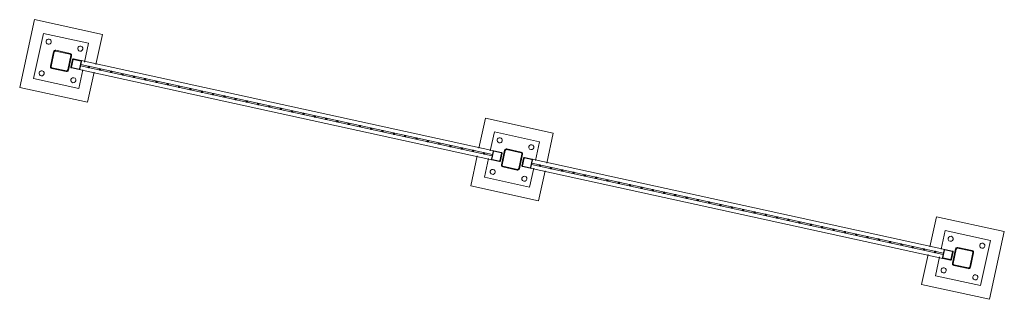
# Model space of a CAD drawing. Header units: metres. Extents: x 233012 to 233264, y 553571 to 554014.
# Tile 88 of 256: x 233191.48 to 233195.74, y 553785.96 to 553787.17. Entities that reach past the tile are written whole.
import ezdxf

# ---------------------------------------------------------------- set-up
doc = ezdxf.new("R2010")
doc.units = ezdxf.units.M
for name, color, linetype, lineweight in [('A-NL$1B_3D-modellen_algemeen', 252, 'Continuous', 5), ('A-NL$1B_3D-modellen_algemeen-drsn', 252, 'Continuous', 5), ('K-NL28_kolommen', 252, 'Continuous', 5)]:
    doc.layers.add(name, color=color, linetype=linetype, lineweight=lineweight)

# ---------------------------------------------------------------- blocks, each defined once
blk = doc.blocks.new('NLRS_90_GM_LB_fietsenstalling open _gen_mie - NLRS_90_GM_LB_fietsenstalling open _gen_mie-7494162-01_Situatie')
at = {"layer": 'A-NL$1B_3D-modellen_algemeen'}
for p, q in [((3.15, 10.127), (2.85, 10.127)), ((2.85, 10.127), (2.85, 9.827)), ((3.15, 9.827), (3.15, 10.127)), ((3.1, 10.077), (2.9, 10.077)), ((2.9, 10.077), (2.9, 9.877)), ((3.1, 9.877), (3.1, 10.077)), ((2.98, 9.8925), (2.98, 9.9265)), ((2.982, 9.9265), (2.982, 9.8925)), ((2.983, 9.9295), (3.017, 9.9295)), ((3.017, 9.9275), (2.983, 9.9275)), ((3.018, 9.8925), (3.018, 9.9265)), ((3.02, 9.9265), (3.02, 9.8925)), ((2.9, 9.877), (2.983, 9.877)), ((2.98, 9.8925), (2.98, 8.0665)), ((2.983, 9.8915), (3.017, 9.8915)), ((3.017, 9.8895), (2.983, 9.8895)), ((2.997, 9.8895), (2.997, 8.0695)), ((2.997, 9.8895), (3, 9.8895)), ((3, 9.8895), (3.003, 9.8895)), ((3.003, 8.0695), (3.003, 9.8895)), ((3.017, 9.877), (3.1, 9.877)), ((3.02, 8.0665), (3.02, 9.8925)), ((2.85, 9.827), (2.983, 9.827)), ((3.017, 9.827), (3.15, 9.827)), ((2.983, 8.132), (2.85, 8.132)), ((2.85, 8.132), (2.85, 7.832)), ((3.15, 8.132), (3.017, 8.132)), ((3.15, 7.832), (3.15, 8.132)), ((2.983, 8.082), (2.9, 8.082)), ((2.9, 8.082), (2.9, 7.882)), ((2.98, 8.0325), (2.98, 8.0665)), ((2.982, 8.0665), (2.982, 8.0325)), ((2.983, 8.0695), (3.017, 8.0695)), ((3.017, 8.0675), (2.983, 8.0675)), ((3, 8.0695), (2.997, 8.0695)), ((3.003, 8.0695), (3, 8.0695)), ((3.1, 8.082), (3.017, 8.082)), ((3.018, 8.0325), (3.018, 8.0665)), ((3.02, 8.0665), (3.02, 8.0325)), ((3.1, 7.882), (3.1, 8.082)), ((2.983, 8.0315), (3.017, 8.0315)), ((3.017, 8.0295), (2.983, 8.0295)), ((2.98, 7.8975), (2.98, 7.9315)), ((2.982, 7.9315), (2.982, 7.8975)), ((2.983, 7.9345), (3.017, 7.9345)), ((3.017, 7.9325), (2.983, 7.9325)), ((3.018, 7.8975), (3.018, 7.9315)), ((3.02, 7.9315), (3.02, 7.8975)), ((2.9, 7.882), (2.983, 7.882)), ((2.98, 7.8975), (2.98, 6.0715)), ((2.983, 7.8965), (3.017, 7.8965)), ((3.017, 7.8945), (2.983, 7.8945)), ((2.997, 7.8945), (2.997, 6.0745)), ((2.997, 7.8945), (3, 7.8945)), ((3, 7.8945), (3.003, 7.8945)), ((3.003, 6.0745), (3.003, 7.8945)), ((3.017, 7.882), (3.1, 7.882)), ((3.02, 6.0715), (3.02, 7.8975)), ((2.85, 7.832), (2.983, 7.832)), ((3.017, 7.832), (3.15, 7.832)), ((2.983, 6.137), (2.85, 6.137)), ((2.85, 6.137), (2.85, 5.837)), ((3.15, 6.137), (3.017, 6.137)), ((3.15, 5.837), (3.15, 6.137)), ((2.983, 6.087), (2.9, 6.087)), ((2.9, 6.087), (2.9, 5.887)), ((3.1, 6.087), (3.017, 6.087)), ((3.1, 5.887), (3.1, 6.087)), ((2.98, 6.0375), (2.98, 6.0715)), ((2.982, 6.0715), (2.982, 6.0375)), ((2.983, 6.0745), (3.017, 6.0745)), ((3.017, 6.0725), (2.983, 6.0725)), ((3, 6.0745), (2.997, 6.0745)), ((3.003, 6.0745), (3, 6.0745)), ((3.018, 6.0375), (3.018, 6.0715)), ((3.02, 6.0715), (3.02, 6.0375)), ((2.983, 6.0365), (3.017, 6.0365)), ((3.017, 6.0345), (2.983, 6.0345)), ((2.9, 5.887), (3.1, 5.887)), ((2.85, 5.837), (3.15, 5.837))]:
    blk.add_line(p, q, dxfattribs=at)
at = {"layer": 'A-NL$1B_3D-modellen_algemeen', "flags": 128}
for points in [[(2.98, 9.9265), (2.9801, 9.9272), (2.9803, 9.9278), (2.9807, 9.9284), (2.9811, 9.9288), (2.9817, 9.9292), (2.9823, 9.9294), (2.983, 9.9295)], [(2.983, 9.9275), (2.9828, 9.9275), (2.9826, 9.9274), (2.9824, 9.9273), (2.9822, 9.9271), (2.9821, 9.9269), (2.982, 9.9267), (2.982, 9.9265)], [(3.017, 9.9295), (3.0177, 9.9294), (3.0183, 9.9292), (3.0189, 9.9288), (3.0193, 9.9284), (3.0197, 9.9278), (3.0199, 9.9272), (3.02, 9.9265)], [(3.018, 9.9265), (3.018, 9.9267), (3.0179, 9.9269), (3.0178, 9.9271), (3.0176, 9.9273), (3.0174, 9.9274), (3.0172, 9.9275), (3.017, 9.9275)], [(2.983, 9.8895), (2.9823, 9.8896), (2.9817, 9.8898), (2.9811, 9.8902), (2.9807, 9.8906), (2.9803, 9.8912), (2.9801, 9.8918), (2.98, 9.8925)], [(2.982, 9.8925), (2.982, 9.8923), (2.9821, 9.8921), (2.9822, 9.8919), (2.9824, 9.8917), (2.9826, 9.8916), (2.9828, 9.8915), (2.983, 9.8915)], [(3.02, 9.8925), (3.0199, 9.8918), (3.0197, 9.8912), (3.0193, 9.8906), (3.0189, 9.8902), (3.0183, 9.8898), (3.0177, 9.8896), (3.017, 9.8895)], [(3.017, 9.8915), (3.0172, 9.8915), (3.0174, 9.8916), (3.0176, 9.8917), (3.0178, 9.8919), (3.0179, 9.8921), (3.018, 9.8923), (3.018, 9.8925)], [(2.98, 8.0665), (2.9801, 8.0672), (2.9803, 8.0678), (2.9807, 8.0684), (2.9811, 8.0688), (2.9817, 8.0692), (2.9823, 8.0694), (2.983, 8.0695)], [(2.983, 8.0675), (2.9828, 8.0675), (2.9826, 8.0674), (2.9824, 8.0673), (2.9822, 8.0671), (2.9821, 8.0669), (2.982, 8.0667), (2.982, 8.0665)], [(3.017, 8.0695), (3.0177, 8.0694), (3.0183, 8.0692), (3.0189, 8.0688), (3.0193, 8.0684), (3.0197, 8.0678), (3.0199, 8.0672), (3.02, 8.0665)], [(3.018, 8.0665), (3.018, 8.0667), (3.0179, 8.0669), (3.0178, 8.0671), (3.0176, 8.0673), (3.0174, 8.0674), (3.0172, 8.0675), (3.017, 8.0675)], [(2.983, 8.0295), (2.9823, 8.0296), (2.9817, 8.0298), (2.9811, 8.0302), (2.9807, 8.0306), (2.9803, 8.0312), (2.9801, 8.0318), (2.98, 8.0325)], [(2.982, 8.0325), (2.982, 8.0323), (2.9821, 8.0321), (2.9822, 8.0319), (2.9824, 8.0317), (2.9826, 8.0316), (2.9828, 8.0315), (2.983, 8.0315)], [(3.02, 8.0325), (3.0199, 8.0318), (3.0197, 8.0312), (3.0193, 8.0306), (3.0189, 8.0302), (3.0183, 8.0298), (3.0177, 8.0296), (3.017, 8.0295)], [(3.017, 8.0315), (3.0172, 8.0315), (3.0174, 8.0316), (3.0176, 8.0317), (3.0178, 8.0319), (3.0179, 8.0321), (3.018, 8.0323), (3.018, 8.0325)], [(2.98, 7.9315), (2.9801, 7.9322), (2.9803, 7.9328), (2.9807, 7.9334), (2.9811, 7.9338), (2.9817, 7.9342), (2.9823, 7.9344), (2.983, 7.9345)], [(2.983, 7.9325), (2.9828, 7.9325), (2.9826, 7.9324), (2.9824, 7.9323), (2.9822, 7.9321), (2.9821, 7.9319), (2.982, 7.9317), (2.982, 7.9315)], [(3.017, 7.9345), (3.0177, 7.9344), (3.0183, 7.9342), (3.0189, 7.9338), (3.0193, 7.9334), (3.0197, 7.9328), (3.0199, 7.9322), (3.02, 7.9315)], [(3.018, 7.9315), (3.018, 7.9317), (3.0179, 7.9319), (3.0178, 7.9321), (3.0176, 7.9323), (3.0174, 7.9324), (3.0172, 7.9325), (3.017, 7.9325)], [(2.983, 7.8945), (2.9823, 7.8946), (2.9817, 7.8948), (2.9811, 7.8952), (2.9807, 7.8956), (2.9803, 7.8962), (2.9801, 7.8968), (2.98, 7.8975)], [(2.982, 7.8975), (2.982, 7.8973), (2.9821, 7.8971), (2.9822, 7.8969), (2.9824, 7.8967), (2.9826, 7.8966), (2.9828, 7.8965), (2.983, 7.8965)], [(3.02, 7.8975), (3.0199, 7.8968), (3.0197, 7.8962), (3.0193, 7.8956), (3.0189, 7.8952), (3.0183, 7.8948), (3.0177, 7.8946), (3.017, 7.8945)], [(3.017, 7.8965), (3.0172, 7.8965), (3.0174, 7.8966), (3.0176, 7.8967), (3.0178, 7.8969), (3.0179, 7.8971), (3.018, 7.8973), (3.018, 7.8975)], [(2.98, 6.0715), (2.9801, 6.0722), (2.9803, 6.0728), (2.9807, 6.0734), (2.9811, 6.0738), (2.9817, 6.0742), (2.9823, 6.0744), (2.983, 6.0745)], [(2.983, 6.0725), (2.9828, 6.0725), (2.9826, 6.0724), (2.9824, 6.0723), (2.9822, 6.0721), (2.9821, 6.0719), (2.982, 6.0717), (2.982, 6.0715)], [(3.017, 6.0745), (3.0177, 6.0744), (3.0183, 6.0742), (3.0189, 6.0738), (3.0193, 6.0734), (3.0197, 6.0728), (3.0199, 6.0722), (3.02, 6.0715)], [(3.018, 6.0715), (3.018, 6.0717), (3.0179, 6.0719), (3.0178, 6.0721), (3.0176, 6.0723), (3.0174, 6.0724), (3.0172, 6.0725), (3.017, 6.0725)], [(2.983, 6.0345), (2.9823, 6.0346), (2.9817, 6.0348), (2.9811, 6.0352), (2.9807, 6.0356), (2.9803, 6.0362), (2.9801, 6.0368), (2.98, 6.0375)], [(2.982, 6.0375), (2.982, 6.0373), (2.9821, 6.0371), (2.9822, 6.0369), (2.9824, 6.0367), (2.9826, 6.0366), (2.9828, 6.0365), (2.983, 6.0365)], [(3.02, 6.0375), (3.0199, 6.0368), (3.0197, 6.0362), (3.0193, 6.0356), (3.0189, 6.0352), (3.0183, 6.0348), (3.0177, 6.0346), (3.017, 6.0345)], [(3.017, 6.0365), (3.0172, 6.0365), (3.0174, 6.0366), (3.0176, 6.0367), (3.0178, 6.0369), (3.0179, 6.0371), (3.018, 6.0373), (3.018, 6.0375)]]:
    blk.add_lwpolyline(points, dxfattribs=at)
at = {"layer": 'A-NL$1B_3D-modellen_algemeen'}
for centre, start in [((3.07, 10.047), 0), ((2.93, 6.057), 360)]:
    blk.add_arc(centre, 0.011, start, 180, dxfattribs=at)
for centre, major_axis, start_param, end_param in [((2.93, 10.047), (0.0015, 0.0109), 4.845502, 7.987094), ((2.93, 10.047), (-0.00677, 0.00867), 0.907885, 4.049478), ((3.07, 10.047), (0.0018, 0.0109), 1.731662, 4.873254), ((2.93, 9.907), (0.0019, 0.0108), 4.886779, 8.028372), ((3.07, 9.907), (0.0082, 0.00734), 5.553097, 8.694689), ((2.93, 9.907), (-0.00578, 0.00936), 1.017219, 4.158812), ((3.07, 9.907), (0.001, 0.011), 1.663473, 4.805066), ((2.93, 8.052), (-0.0109, 0.0011), 3.240329, 6.381922), ((2.93, 8.052), (-0.00578, 0.00936), 1.017221, 4.158813), ((3.07, 8.052), (0.011, 0), 6.283178, 9.42477), ((3.07, 8.052), (0.0018, 0.0109), 1.731677, 4.873269), ((2.93, 7.912), (-0.011, 0), 3.141595, 6.283188), ((3.07, 7.912), (0.00851, 0.00697), 5.596485, 8.738078), ((2.93, 7.912), (-0.0021, 0.0108), 1.380544, 4.522137), ((3.07, 7.912), (0.0104, 0.0035), 2.819846, 5.961439), ((2.93, 6.057), (-0.0029, 0.0106), 1.308399, 4.449992), ((3.07, 6.057), (0, 0.011), 4.712386, 7.853979), ((3.07, 6.057), (0.00962, 0.00533), 2.635492, 5.777085), ((2.93, 5.917), (0.0104, 0.0036), 5.945812, 9.087405), ((2.93, 5.917), (-0.0021, 0.0108), 1.380544, 4.522137), ((3.07, 5.917), (0.00643, 0.00892), 5.336919, 8.478511), ((3.07, 5.917), (0.0106, 0.0029), 2.871384, 6.012977)]:
    blk.add_ellipse(centre, major_axis=major_axis, ratio=1, start_param=start_param, end_param=end_param, dxfattribs=at)
at = {"layer": 'A-NL$1B_3D-modellen_algemeen-drsn'}
for p, q in [((2.98, 9.9265), (2.98, 9.8925)), ((2.982, 9.8925), (2.982, 9.9265)), ((3.017, 9.9295), (2.983, 9.9295)), ((2.983, 9.9275), (3.017, 9.9275)), ((3.018, 9.9265), (3.018, 9.8925)), ((3.02, 9.8925), (3.02, 9.9265)), ((3.017, 9.8915), (2.983, 9.8915)), ((2.983, 9.8895), (3.017, 9.8895)), ((2.98, 8.0665), (2.98, 8.0325)), ((2.982, 8.0325), (2.982, 8.0665)), ((3.017, 8.0695), (2.983, 8.0695)), ((2.983, 8.0675), (3.017, 8.0675)), ((3.018, 8.0665), (3.018, 8.0325)), ((3.02, 8.0325), (3.02, 8.0665)), ((3.017, 8.0315), (2.983, 8.0315)), ((2.983, 8.0295), (3.017, 8.0295)), ((2.98, 7.9315), (2.98, 7.8975)), ((2.982, 7.8975), (2.982, 7.9315)), ((3.017, 7.9345), (2.983, 7.9345)), ((2.983, 7.9325), (3.017, 7.9325)), ((3.018, 7.9315), (3.018, 7.8975)), ((3.02, 7.8975), (3.02, 7.9315)), ((3.017, 7.8965), (2.983, 7.8965)), ((2.983, 7.8945), (3.017, 7.8945)), ((2.98, 6.0715), (2.98, 6.0375)), ((2.982, 6.0375), (2.982, 6.0715)), ((3.017, 6.0745), (2.983, 6.0745)), ((2.983, 6.0725), (3.017, 6.0725)), ((3.018, 6.0715), (3.018, 6.0375)), ((3.02, 6.0375), (3.02, 6.0715)), ((3.017, 6.0365), (2.983, 6.0365)), ((2.983, 6.0345), (3.017, 6.0345))]:
    blk.add_line(p, q, dxfattribs=at)
for centre, major_axis, start_param, end_param in [((2.983, 9.9265), (0.00125, 0.00273), 0.428351, 1.999147), ((2.983, 9.9265), (-0.000555, 0.000832), 5.695189, 7.265985), ((3.017, 9.9265), (-0.00241, 0.00179), 3.781266, 5.352062), ((3.017, 9.9265), (0.000851, 0.000526), 5.729641, 7.300437), ((2.983, 9.8925), (-0.003, 0.00015), 0.049826, 1.620623), ((2.983, 9.8925), (-0.000646, 0.000763), 0.867983, 2.43878), ((3.017, 9.8925), (0.00137, 0.00267), 3.616861, 5.187657), ((3.017, 9.8925), (0.000758, 0.000653), 4.001441, 5.572238), ((3, 9.8545), (-0.00202, 0.00222), 5.543122, 8.684715), ((3, 9.8545), (0.00291, 0.00072), 4.470145, 7.611737), ((3, 9.8045), (-0.00192, 0.0023), 5.587722, 8.729315), ((3, 9.8045), (0.00148, 0.00261), 3.656779, 6.798371), ((3, 9.7545), (0.00204, 0.0022), 0.747023, 3.888616), ((3, 9.7545), (0.00122, 0.00274), 3.560579, 6.702171), ((3, 9.7045), (0.0017, 0.00247), 0.601805, 3.743397), ((3, 9.7045), (0.00162, 0.00252), 3.713674, 6.855267), ((3, 9.6545), (0.00255, 0.00158), 1.017215, 4.158807), ((3, 9.6545), (-0.00148, 0.00261), 2.626403, 5.767995), ((3, 9.6045), (0.0028, 0.00108), 1.20189, 4.343482), ((3, 9.6045), (-0.00087, 0.00287), 2.847586, 5.989179), ((3, 9.5545), (-0.00125, 0.00273), 5.852114, 8.993707), ((3, 9.5545), (0.00263, 0.00144), 4.210357, 7.35195), ((3, 9.5045), (-0.0028, 0.00108), 5.081303, 8.222896), ((3, 9.5045), (0.00277, 0.00115), 4.319682, 7.461275), ((3, 9.4545), (-0.00197, 0.00227), 5.568743, 8.710335), ((3, 9.4545), (0.00266, 0.00139), 4.232356, 7.373949), ((3, 9.4045), (0.00092, 0.00286), 0.310124, 3.451717), ((3, 9.4045), (0.00277, 0.00115), 4.319693, 7.461286), ((3, 9.3545), (0.00158, 0.00255), 0.553566, 3.695159), ((3, 9.3545), (0.00122, 0.00274), 3.560579, 6.702171), ((3, 9.3045), (0.00283, 0.00101), 1.227934, 4.369526), ((3, 9.3045), (-0.00033, 0.00298), 3.032251, 6.173843), ((3, 9.2545), (0.0028, 0.00107), 1.20439, 4.345983), ((3, 9.2545), (-0.00017, 0.003), 3.086277, 6.22787), ((3, 9.2045), (0.0028, 0.00108), 1.20189, 4.343482), ((3, 9.2045), (-0.00127, 0.00272), 2.703559, 5.845151), ((3, 9.1545), (-0.00137, 0.00267), 5.807906, 8.949499), ((3, 9.1545), (0.00288, 0.00084), 4.429028, 7.570621), ((3, 9.1045), (-0.00033, 0.00298), 6.173844, 9.315437), ((3, 9.1045), (0.00289, 0.0008), 4.442184, 7.583776), ((3, 9.0545), (0.00291, 0.00074), 1.321112, 4.462704), ((3, 9.0545), (0.00122, 0.00274), 3.560579, 6.702172), ((3, 9.0045), (0.00142, 0.00265), 0.491387, 3.632979), ((3, 9.0045), (0.00128, 0.00271), 3.584142, 6.725735), ((3, 8.9545), (0.00201, 0.00222), 0.735557, 3.87715), ((3, 8.9545), (-0.00243, 0.00175), 2.195317, 5.336909), ((3, 8.9045), (0.00289, 0.0008), 1.300583, 4.442176), ((3, 8.9045), (-0.00033, 0.00298), 3.032267, 6.17386), ((3, 8.8545), (0.0028, 0.00107), 1.20439, 4.345983), ((3, 8.8545), (-0.00115, 0.00277), 2.748909, 5.890501), ((3, 8.8045), (-0.00057, 0.00295), 6.092958, 9.234551), ((3, 8.8045), (0.00291, 0.00074), 4.46272, 7.604313), ((3, 8.7545), (-0.00048, 0.00296), 6.122317, 9.263909), ((3, 8.7545), (0.00291, 0.00074), 4.46272, 7.604313), ((3, 8.7045), (-0.00044, 0.00297), 6.137469, 9.279062), ((3, 8.7045), (0.00137, 0.00267), 3.616861, 6.758453), ((3, 8.6545), (0.00194, 0.00229), 0.70285, 3.844442), ((3, 8.6545), (0.0012, 0.00275), 3.552799, 6.694391), ((3, 8.6045), (0.003, 0.0001), 1.537518, 4.67911), ((3, 8.6045), (0.0012, 0.00275), 3.552799, 6.694391), ((3, 8.5545), (0.00296, 0.00051), 1.399276, 4.540868), ((3, 8.5545), (-0.00017, 0.003), 3.086257, 6.22785), ((3, 8.5045), (0.00279, 0.0011), 1.195332, 4.336925), ((3, 8.5045), (-0.0025, 0.00165), 2.153747, 5.29534), ((3, 8.4545), (-0.00048, 0.00296), 6.122302, 9.263894), ((3, 8.4545), (0.00277, 0.00115), 4.319692, 7.461285), ((3, 8.4045), (-0.00033, 0.00298), 6.173866, 9.315458), ((3, 8.4045), (0.00289, 0.0008), 4.442184, 7.583776), ((3, 8.3545), (-0.00127, 0.00272), 5.845156, 8.986749), ((3, 8.3545), (0.00266, 0.00139), 4.232356, 7.373949), ((3, 8.3045), (0.00142, 0.00265), 0.491387, 3.632979), ((3, 8.3045), (0.00128, 0.00271), 3.584123, 6.725715), ((3, 8.2545), (0.00158, 0.00255), 0.553566, 3.695159), ((3, 8.2545), (0.00148, 0.00261), 3.656791, 6.798383), ((3, 8.2045), (0.00296, 0.00048), 1.409925, 4.551518), ((3, 8.2045), (-0.00087, 0.00287), 2.847586, 5.989179), ((3, 8.1545), (0.00299, 0.00028), 1.475803, 4.617396), ((3, 8.1545), (-0.00075, 0.0029), 2.888046, 6.029639), ((3, 8.1045), (0.0027, 0.00131), 1.118383, 4.259975), ((3, 8.1045), (-0.00087, 0.00287), 2.847602, 5.989194), ((2.983, 8.0665), (0.00232, 0.0019), 0.884097, 2.454894), ((2.983, 8.0665), (0.000662, 0.00075), 0.723231, 2.294028), ((3.017, 8.0665), (0.00122, 0.00274), 5.131375, 6.702171), ((3.017, 8.0665), (0.000462, 0.000887), 5.192423, 6.76322), ((2.983, 8.0325), (-0.00248, 0.00168), 0.595131, 2.165927), ((2.983, 8.0325), (-0.00057, 0.000822), 0.96479, 2.535586), ((3.017, 8.0325), (-0.00087, 0.00287), 2.847602, 4.418398), ((3.017, 8.0325), (0.000851, 0.000526), 4.158825, 5.729621), ((2.983, 7.9315), (0.00263, 0.00144), 1.068765, 2.639561), ((2.983, 7.9315), (0.000615, 0.000788), 0.662903, 2.233699), ((3.017, 7.9315), (0.00173, 0.00245), 5.326275, 6.897071), ((3.017, 7.9315), (0.000498, 0.000867), 5.233751, 6.804548), ((2.983, 7.8975), (-0.00115, 0.00277), 1.178107, 2.748904), ((2.983, 7.8975), (-0.000788, 0.000615), 0.662918, 2.233714), ((3.017, 7.8975), (-0.00115, 0.00277), 2.748889, 4.319685), ((3.017, 7.8975), (0, 0.001), 3.141597, 4.712393), ((3, 7.8595), (0.00152, 0.00259), 0.531839, 3.673432), ((3, 7.8595), (0.00122, 0.00274), 3.560589, 6.702182), ((3, 7.8095), (0.00292, 0.00069), 1.338977, 4.480569), ((3, 7.8095), (-0.00075, 0.0029), 2.888042, 6.029635), ((3, 7.7595), (0.00296, 0.00048), 1.409919, 4.551512), ((3, 7.7595), (-0.00023, 0.00299), 3.065262, 6.206855), ((3, 7.7095), (0.00289, 0.0008), 1.300584, 4.442177), ((3, 7.7095), (-0.00017, 0.003), 3.086268, 6.227861), ((3, 7.6595), (-0.00127, 0.00272), 5.845164, 8.986757), ((3, 7.6595), (0.00267, 0.00137), 4.237114, 7.378706), ((3, 7.6095), (-0.00127, 0.00272), 5.845156, 8.986749), ((3, 7.6095), (0.00291, 0.00074), 4.462713, 7.604306), ((3, 7.5595), (-0.00044, 0.00297), 6.137459, 9.279051), ((3, 7.5595), (0.00137, 0.00267), 3.616877, 6.75847), ((3, 7.5095), (0.00144, 0.00263), 0.499732, 3.641325), ((3, 7.5095), (0.00115, 0.00277), 3.534283, 6.675876), ((3, 7.4595), (0.00152, 0.00259), 0.531853, 3.673445), ((3, 7.4595), (0.00122, 0.00274), 3.560579, 6.702171), ((3, 7.4095), (0.00296, 0.00051), 1.399282, 4.540875), ((3, 7.4095), (-0.00012, 0.003), 3.103209, 6.244802), ((3, 7.3595), (0.003, 0.0001), 1.538582, 4.680175), ((3, 7.3595), (-0.00033, 0.00298), 3.032261, 6.173854), ((3, 7.3095), (-0.00197, 0.00227), 5.568731, 8.710323), ((3, 7.3095), (0.00266, 0.00139), 4.232356, 7.373949), ((3, 7.2595), (-0.00069, 0.00292), 6.051361, 9.192954), ((3, 7.2595), (0.00277, 0.00115), 4.319692, 7.461285), ((3, 7.2095), (-0.00033, 0.00298), 6.173851, 9.315444), ((3, 7.2095), (0.0028, 0.00108), 4.343485, 7.485077), ((3, 7.1595), (0.00139, 0.00266), 0.482619, 3.624212), ((3, 7.1595), (0.00137, 0.00267), 3.616877, 6.75847), ((3, 7.1095), (0.00158, 0.00255), 0.553574, 3.695167), ((3, 7.1095), (0.00115, 0.00277), 3.534292, 6.675884), ((3, 7.0595), (0.00295, 0.00057), 1.380546, 4.522139), ((3, 7.0595), (-0.00023, 0.00299), 3.065269, 6.206862), ((3, 7.0095), (0.00296, 0.00051), 1.399288, 4.540881), ((3, 7.0095), (-0.00017, 0.003), 3.086267, 6.22786), ((3, 6.9595), (0.00287, 0.00087), 1.276792, 4.418385), ((3, 6.9595), (-0.0008, 0.00289), 2.871378, 6.012971), ((3, 6.9095), (-0.00288, 0.00084), 4.995755, 8.137348), ((3, 6.9095), (0.00266, 0.00139), 4.232356, 7.373949), ((3, 6.8595), (-0.00069, 0.00292), 6.051368, 9.192961), ((3, 6.8595), (0.00263, 0.00144), 4.210353, 7.351946), ((3, 6.8095), (0.00158, 0.00255), 0.553578, 3.695171), ((3, 6.8095), (0.00122, 0.00274), 3.560579, 6.702171), ((3, 6.7595), (0.00152, 0.00259), 0.531839, 3.673432), ((3, 6.7595), (0.00122, 0.00274), 3.560589, 6.702182), ((3, 6.7095), (0.00142, 0.00265), 0.491399, 3.632992), ((3, 6.7095), (-0.00115, 0.00277), 2.748899, 5.890491), ((3, 6.6595), (0.0027, 0.00131), 1.118379, 4.259972), ((3, 6.6595), (-0.00158, 0.00255), 2.58802, 5.729613), ((3, 6.6095), (0.00283, 0.00101), 1.227928, 4.369521), ((3, 6.6095), (-0.00087, 0.00287), 2.847589, 5.989181), ((3, 6.5595), (-0.00125, 0.00273), 5.852107, 8.9937), ((3, 6.5595), (0.00263, 0.00144), 4.210353, 7.351946), ((3, 6.5095), (-0.00198, 0.00226), 5.564061, 8.705654), ((3, 6.5095), (0.00233, 0.00189), 4.032538, 7.17413), ((3, 6.4595), (-0.00137, 0.00267), 5.807919, 8.949511), ((3, 6.4595), (0.00263, 0.00144), 4.210357, 7.35195), ((3, 6.4095), (0.00158, 0.00255), 0.553578, 3.695171), ((3, 6.4095), (0.00165, 0.0025), 3.724541, 6.866134), ((3, 6.3595), (0.00158, 0.00255), 0.553566, 3.695159), ((3, 6.3595), (0.00127, 0.00272), 3.579632, 6.721225), ((3, 6.3095), (0.00253, 0.00162), 1.001603, 4.143196), ((3, 6.3095), (-0.00152, 0.00259), 2.609738, 5.751331), ((3, 6.2595), (0.00255, 0.00158), 1.017215, 4.158807), ((3, 6.2595), (-0.00148, 0.00261), 2.6264, 5.767992), ((3, 6.2095), (-0.00202, 0.00222), 5.543114, 8.684706), ((3, 6.2095), (0.00233, 0.00189), 4.032538, 7.17413), ((3, 6.1595), (-0.00192, 0.0023), 5.587721, 8.729313), ((3, 6.1595), (0.00232, 0.0019), 4.025689, 7.167281), ((3, 6.1095), (-0.00201, 0.00222), 5.547628, 8.689221), ((3, 6.1095), (0.00255, 0.00158), 4.158816, 7.300409), ((2.983, 6.0715), (-0.00075, 0.0029), 6.029635, 7.600431), ((2.983, 6.0715), (-0.000303, 0.000953), 5.975853, 7.54665), ((3.017, 6.0715), (0.00087, 0.00287), 5.006392, 6.577188), ((3.017, 6.0715), (0.000741, 0.000671), 5.547621, 7.118417), ((2.983, 6.0375), (0.00168, 0.00248), 2.16594, 3.736736), ((2.983, 6.0375), (0.000526, 0.000851), 2.124361, 3.695157), ((3.017, 6.0375), (0.00291, 0.00074), 4.46272, 6.033517), ((3.017, 6.0375), (0.000741, 0.000671), 3.976824, 5.547621)]:
    blk.add_ellipse(centre, major_axis=major_axis, ratio=1, start_param=start_param, end_param=end_param, dxfattribs=at)
at = {"layer": 'K-NL28_kolommen'}
for p, q in [((2.96, 10.009), (2.96, 9.945)), ((2.963, 9.945), (2.963, 10.009)), ((3.032, 10.017), (2.968, 10.017)), ((2.968, 10.014), (3.032, 10.014)), ((3.037, 10.009), (3.037, 9.945)), ((3.04, 9.945), (3.04, 10.009)), ((3.032, 9.94), (2.968, 9.94)), ((2.968, 9.937), (3.032, 9.937)), ((2.96, 8.014), (2.96, 7.95)), ((2.963, 7.95), (2.963, 8.014)), ((3.032, 8.022), (2.968, 8.022)), ((2.968, 8.019), (3.032, 8.019)), ((3.037, 8.014), (3.037, 7.95)), ((3.04, 7.95), (3.04, 8.014)), ((3.032, 7.945), (2.968, 7.945)), ((2.968, 7.942), (3.032, 7.942)), ((2.96, 6.019), (2.96, 5.955)), ((2.963, 5.955), (2.963, 6.019)), ((3.032, 6.027), (2.968, 6.027)), ((2.968, 6.024), (3.032, 6.024)), ((3.037, 6.019), (3.037, 5.955)), ((3.04, 5.955), (3.04, 6.019)), ((3.032, 5.95), (2.968, 5.95)), ((2.968, 5.947), (3.032, 5.947))]:
    blk.add_line(p, q, dxfattribs=at)
for centre, start, end in [((2.968, 6.019), 90, 180), ((2.968, 5.955), 180, 270)]:
    blk.add_arc(centre, 0.005, start, end, dxfattribs=at)
for centre, major_axis, start_param, end_param in [((2.968, 10.009), (0.0044, 0.00668), 0.582957, 2.153753), ((2.968, 10.009), (0, 0.005), 0, 1.570796), ((3.032, 10.009), (-0.0075, 0.00278), 3.495906, 5.066702), ((3.032, 10.009), (-0.00308, 0.00394), 4.049474, 5.620271), ((2.968, 9.945), (-0.0079, 0.00128), 0.160893, 1.731689), ((2.968, 9.945), (-0.00354, 0.00354), 0.785395, 2.356191), ((3.032, 9.945), (0, 0.005), 3.141593, 4.712389), ((3.032, 9.945), (0.00668, 0.0044), 4.129438, 5.700234), ((2.968, 8.014), (-0.00771, 0.00214), 4.982612, 6.553408), ((2.968, 8.014), (-0.00296, 0.00403), 5.649236, 7.220032), ((3.032, 8.014), (0.00775, 0.00198), 6.033511, 7.604307), ((3.032, 8.014), (0.005, 0), 0, 1.570796), ((2.968, 7.95), (-0.00739, 0.00306), 0.392697, 1.963493), ((2.968, 7.95), (-0.00494, 0.0008), 0.160874, 1.73167), ((3.032, 7.95), (0.005, 0), 4.712389, 6.283185), ((3.032, 7.95), (-0.00696, 0.00394), 2.085985, 3.656782), ((2.968, 6.019), (-0.00394, 0.00696), 5.767998, 7.338795), ((3.032, 6.019), (-0.00339, 0.00724), 4.274363, 5.84516), ((3.032, 6.019), (0.00191, 0.00462), 5.105088, 6.675884), ((2.968, 5.955), (0.0044, 0.00668), 2.153747, 3.724543), ((3.032, 5.955), (0.00166, 0.00472), 3.478962, 5.049758), ((3.032, 5.955), (-0.00079, 0.00796), 3.042896, 4.613692)]:
    blk.add_ellipse(centre, major_axis=major_axis, ratio=1, start_param=start_param, end_param=end_param, dxfattribs=at)

msp = doc.modelspace()

# ---------------------------------------------------------------- block references
at = {"layer": 'A-NL$1B_3D-modellen_algemeen', "rotation": 77.65672900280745}
msp.add_blockref('NLRS_90_GM_LB_fietsenstalling open _gen_mie - NLRS_90_GM_LB_fietsenstalling open _gen_mie-7494162-01_Situatie', (233200.7674, 553781.9289), dxfattribs=at)

doc.saveas('drawing.dxf')
